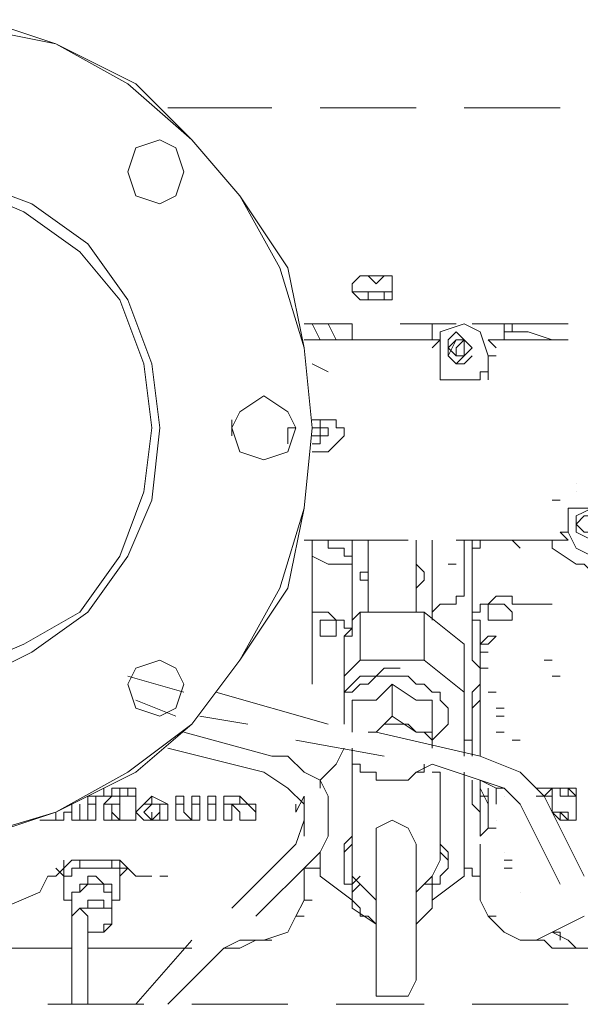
# Model space of a CAD drawing. Header units: millimetres. Extents: x 0 to 1151, y 0 to 297.
# Tile 52 of 93: x 349.74 to 352.7, y 131.43 to 136.63. Entities that reach past the tile are written whole.
import ezdxf

# ---------------------------------------------------------------- set-up
doc = ezdxf.new("R2010")
doc.units = ezdxf.units.MM
doc.header["$MEASUREMENT"] = 0
doc.layers.get('0').update_dxf_attribs({"linetype": 'CONTINUOUS'})

msp = doc.modelspace()

# ---------------------------------------------------------------- linework, layer by layer
at = {"color": 7, "linetype": 'Continuous', "lineweight": 20, "true_color": 0x000007}
for p, q in [((350.52, 136.1687), (351.0703, 136.1687)), ((351.3243, 136.1687), (351.8323, 136.1687)), ((352.0863, 136.1687), (352.5943, 136.1687)), ((351.5783, 135.2797), (351.663, 135.2797)), ((351.5783, 135.195), (351.5783, 135.1527)), ((351.663, 135.195), (351.663, 135.1527)), ((351.663, 135.1527), (351.5783, 135.1527)), ((351.2397, 135.0257), (351.4937, 135.0257)), ((351.3243, 134.941), (351.282, 135.0257)), ((351.3667, 135.0257), (351.409, 134.941)), ((351.4937, 134.941), (351.4937, 135.0257)), ((351.7477, 135.0257), (352.044, 135.0257)), ((351.917, 134.941), (351.917, 135.0257)), ((352.1287, 135.0257), (352.6367, 135.0257)), ((352.298, 135.0257), (352.298, 134.941)), ((352.298, 135.0257), (352.298, 134.941)), ((352.3403, 135.0257), (352.3403, 134.9833)), ((352.0017, 134.9833), (352.0017, 134.9833)), ((351.2397, 134.941), (351.9593, 134.941)), ((351.3667, 134.941), (351.409, 134.941)), ((351.409, 134.941), (351.409, 134.941)), ((351.409, 134.941), (351.4937, 134.941)), ((351.917, 134.8987), (351.9593, 134.941)), ((351.9593, 134.941), (351.9593, 134.941)), ((352.0863, 134.941), (352.0863, 134.8563)), ((352.2133, 134.941), (352.2557, 134.941)), ((352.2133, 134.941), (352.6367, 134.941)), ((352.2133, 134.941), (352.2557, 134.8987)), ((352.2133, 134.941), (352.2557, 134.941)), ((352.044, 134.8987), (352.044, 134.8987)), ((352.0863, 134.8987), (352.0863, 134.8987)), ((352.2557, 134.8987), (352.2557, 134.8987)), ((351.282, 134.814), (351.3667, 134.7717)), ((351.9593, 134.8563), (351.9593, 134.8563)), ((351.9593, 134.814), (351.9593, 134.8563)), ((351.9593, 134.7293), (351.9593, 134.8563)), ((352.0863, 134.814), (352.0863, 134.814)), ((352.2133, 134.8563), (352.2557, 134.8563)), ((352.2133, 134.8563), (352.2133, 134.7293)), ((351.9593, 134.7293), (351.9593, 134.7293)), ((352.1287, 134.7293), (352.0017, 134.7293)), ((350.8587, 134.5177), (350.8587, 134.433)), ((351.155, 134.4753), (351.1973, 134.4753)), ((351.155, 134.4753), (351.155, 134.433)), ((351.4513, 134.4753), (351.4513, 134.4753)), ((351.4513, 134.4753), (351.4513, 134.433)), ((352.679, 134.179), (352.679, 134.179)), ((352.679, 134.179), (352.679, 134.179)), ((352.679, 134.1367), (352.679, 134.1367)), ((352.552, 134.0943), (352.5943, 134.0943)), ((352.6367, 134.052), (352.6367, 134.052)), ((352.679, 134.052), (352.806, 134.052)), ((352.5943, 133.925), (352.6367, 133.925)), ((352.5943, 133.925), (352.6367, 133.925)), ((352.6367, 133.8827), (352.5943, 133.925)), ((352.6367, 133.925), (352.6367, 133.9673)), ((352.6367, 133.925), (352.6367, 133.925)), ((351.2397, 133.8827), (351.79, 133.8827)), ((351.282, 133.8827), (351.282, 133.417)), ((351.4937, 133.7557), (351.4937, 133.8827)), ((351.4937, 133.8827), (351.4937, 133.4593)), ((351.5783, 133.5017), (351.5783, 133.8827)), ((351.8323, 133.5017), (351.8323, 133.8827)), ((351.917, 133.798), (351.917, 133.8827)), ((351.917, 133.7133), (351.917, 133.8827)), ((352.044, 133.8827), (352.6367, 133.8827)), ((352.0863, 133.8827), (352.0863, 133.671)), ((352.6367, 133.8827), (352.6367, 133.8827)), ((352.6367, 133.8827), (352.6367, 133.8827)), ((351.282, 133.8403), (351.282, 133.8403)), ((352.1287, 133.29), (352.1287, 133.8403)), ((352.1287, 133.8403), (352.1287, 133.5017)), ((351.917, 133.5017), (351.917, 133.798)), ((351.3667, 133.7557), (351.409, 133.7557)), ((351.409, 133.7557), (351.4513, 133.7557)), ((351.4937, 133.7557), (351.4937, 133.417)), ((352.0017, 133.7557), (352.044, 133.7557)), ((351.917, 133.7133), (351.917, 133.5017)), ((352.0863, 133.6287), (352.0863, 133.6287)), ((351.282, 133.544), (351.282, 133.417)), ((352.5097, 133.544), (352.3827, 133.544)), ((352.5097, 133.544), (352.552, 133.544)), ((351.917, 133.5017), (351.917, 133.4593)), ((352.171, 133.417), (352.171, 133.4593)), ((351.282, 133.417), (351.282, 133.1207)), ((351.282, 133.417), (351.282, 133.417)), ((352.171, 133.417), (352.171, 133.3323)), ((351.4513, 133.3747), (351.4513, 133.3323)), ((352.2557, 133.3747), (352.2557, 133.3747)), ((351.4513, 133.2477), (351.4513, 133.3323)), ((352.0863, 132.7397), (352.0863, 133.3323)), ((352.171, 133.3323), (352.171, 133.29)), ((351.4513, 133.2053), (351.4513, 133.2477)), ((351.4513, 133.2477), (351.4513, 133.2053)), ((352.171, 133.29), (352.2133, 133.29)), ((352.5097, 133.2477), (352.552, 133.2477)), ((351.4513, 132.909), (351.4513, 133.2053)), ((351.7053, 133.2053), (351.7477, 133.2053)), ((352.171, 133.2053), (352.171, 133.2053)), ((352.171, 133.2053), (352.2133, 133.2053)), ((350.3083, 133.163), (350.6047, 133.0783)), ((352.552, 133.163), (352.5943, 133.163)), ((352.171, 133.1207), (352.171, 133.1207)), ((352.171, 133.036), (352.171, 133.1207)), ((350.774, 133.0783), (351.3667, 132.909)), ((352.0863, 133.0783), (352.0863, 132.7397)), ((352.2133, 133.0783), (352.2557, 133.0783)), ((350.3507, 133.036), (350.5623, 132.9513)), ((351.4937, 133.036), (351.4937, 132.9513)), ((351.4937, 133.036), (351.4937, 132.8667)), ((351.917, 132.9513), (351.917, 133.036)), ((352.0017, 132.9937), (352.0017, 132.9937)), ((352.0017, 132.9937), (352.0017, 132.9513)), ((352.1287, 133.036), (352.1287, 132.909)), ((352.171, 133.036), (352.171, 132.9937)), ((352.171, 132.7397), (352.171, 132.9937)), ((352.2557, 132.9937), (352.298, 132.9937)), ((350.6893, 132.9513), (350.9433, 132.909)), ((351.7053, 132.9513), (351.8323, 132.8667)), ((352.2557, 132.9513), (352.298, 132.9513)), ((351.4513, 132.909), (351.4513, 132.909)), ((351.4937, 132.909), (351.4937, 132.8667)), ((351.4937, 132.909), (351.4937, 132.909)), ((351.7053, 132.909), (351.7477, 132.909)), ((351.917, 132.909), (351.917, 132.909)), ((352.0863, 132.909), (352.0863, 132.7397)), ((352.1287, 132.7397), (352.1287, 132.909)), ((350.6047, 132.8667), (351.0703, 132.7397)), ((351.5783, 132.8667), (351.6207, 132.8667)), ((351.5783, 132.8667), (351.6207, 132.8667)), ((351.6207, 132.8667), (351.5783, 132.8667)), ((351.6207, 132.8667), (352.171, 132.7397)), ((351.917, 132.8667), (351.917, 132.782)), ((352.0863, 132.8243), (352.0863, 132.8667)), ((352.2557, 132.8667), (352.298, 132.8667)), ((351.1973, 132.8243), (351.663, 132.7397)), ((352.0863, 132.8243), (352.1287, 132.8243)), ((352.3403, 132.8243), (352.3827, 132.8243)), ((351.917, 132.6973), (351.8323, 132.655)), ((350.1813, 132.5703), (350.1813, 132.5703)), ((350.3083, 132.528), (350.3083, 132.5703)), ((350.3507, 132.5703), (350.3507, 132.401)), ((351.3243, 132.6127), (351.3243, 132.6127)), ((351.3243, 132.5703), (351.3243, 132.6127)), ((351.3243, 132.6127), (351.3243, 132.6127)), ((351.4937, 132.1893), (351.4937, 132.6127)), ((351.9593, 132.1893), (351.9593, 132.6127)), ((352.0863, 132.3587), (352.0863, 132.6127)), ((352.1287, 132.5703), (352.1287, 132.6127)), ((352.171, 132.3163), (352.171, 132.6127)), ((352.2557, 132.5703), (352.171, 132.6127)), ((352.171, 132.4433), (352.171, 132.5703)), ((352.2133, 132.4857), (352.171, 132.5703)), ((352.2133, 132.3587), (352.2133, 132.5703)), ((352.2557, 132.5703), (352.2557, 132.528)), ((352.2557, 132.5703), (352.298, 132.5703)), ((352.552, 132.5703), (352.4673, 132.5703)), ((352.5097, 132.5703), (352.552, 132.5703)), ((352.552, 132.5703), (352.5097, 132.528)), ((352.6367, 132.5703), (352.552, 132.5703)), ((352.552, 132.5703), (352.552, 132.5703)), ((352.6367, 132.5703), (352.6367, 132.528)), ((352.679, 132.528), (352.6367, 132.5703)), ((350.1813, 132.528), (350.139, 132.528)), ((350.139, 132.4857), (350.139, 132.528)), ((350.266, 132.528), (350.266, 132.528)), ((350.4353, 132.528), (350.4353, 132.4857)), ((350.5623, 132.528), (350.5623, 132.4857)), ((350.7317, 132.528), (350.774, 132.528)), ((350.7317, 132.528), (350.774, 132.528)), ((350.7317, 132.528), (350.7317, 132.528)), ((350.8163, 132.528), (350.901, 132.528)), ((351.1973, 132.4433), (351.2397, 132.528)), ((351.2397, 132.528), (351.2397, 132.3587)), ((352.171, 132.528), (352.2133, 132.528)), ((352.2557, 132.4857), (352.2557, 132.528)), ((352.298, 132.528), (352.298, 132.528)), ((352.552, 132.528), (352.4673, 132.528)), ((350.012, 132.4433), (350.012, 132.4857)), ((350.266, 132.4857), (350.266, 132.4857)), ((350.4353, 132.4857), (350.393, 132.4433)), ((350.393, 132.4857), (350.393, 132.4857)), ((350.4353, 132.4857), (350.4353, 132.4857)), ((350.901, 132.4433), (350.8587, 132.4857)), ((350.9433, 132.4857), (350.9857, 132.4857)), ((350.9433, 132.4857), (350.9433, 132.4857)), ((351.1973, 132.4857), (351.1973, 132.4433)), ((351.2397, 132.4433), (351.2397, 132.4857)), ((351.2397, 132.4857), (351.2397, 132.3587)), ((352.171, 132.4433), (352.1287, 132.4857)), ((352.171, 132.4433), (352.171, 132.4857)), ((352.3827, 132.4857), (352.5943, 132.0623)), ((349.9273, 132.4433), (349.9273, 132.4433)), ((349.9697, 132.4433), (350.012, 132.4433)), ((349.9697, 132.401), (349.9697, 132.4433)), ((350.0543, 132.4433), (350.0543, 132.4433)), ((350.0543, 132.4433), (350.0543, 132.4433)), ((350.2237, 132.4433), (350.266, 132.401)), ((350.266, 132.401), (350.2237, 132.4433)), ((350.2237, 132.4433), (350.266, 132.401)), ((350.393, 132.4433), (350.4353, 132.401)), ((350.4353, 132.4433), (350.4353, 132.4433)), ((350.6047, 132.4433), (350.647, 132.401)), ((351.1973, 132.4433), (351.1973, 132.4433)), ((349.9697, 132.401), (349.8427, 132.401)), ((349.8427, 132.401), (349.8427, 132.401)), ((349.8427, 132.401), (349.885, 132.401)), ((349.885, 132.401), (349.9273, 132.401)), ((349.885, 132.401), (349.9273, 132.401)), ((350.139, 132.401), (350.0543, 132.401)), ((350.266, 132.401), (350.266, 132.401)), ((350.4353, 132.401), (350.4777, 132.401)), ((350.6893, 132.401), (350.6047, 132.401)), ((352.2557, 132.401), (352.2557, 132.401)), ((352.5943, 132.401), (352.679, 132.401)), ((352.679, 132.401), (352.6367, 132.401)), ((351.2397, 132.3163), (351.2397, 132.3587)), ((352.171, 132.3163), (352.2133, 132.3587)), ((352.2133, 132.3587), (352.2557, 132.3587)), ((351.1973, 132.274), (350.8587, 131.9353)), ((351.6207, 132.274), (351.6207, 131.5543)), ((351.8323, 131.5543), (351.8323, 132.274)), ((352.171, 132.02), (352.171, 132.274)), ((352.298, 132.2317), (352.298, 132.2317)), ((349.9697, 132.1893), (349.9697, 132.1047)), ((350.0543, 132.147), (350.0543, 132.1893)), ((350.2237, 132.1893), (350.2237, 132.147)), ((351.4513, 132.1893), (351.4513, 132.1893)), ((352.0017, 132.1893), (352.0017, 132.1893)), ((352.298, 132.1893), (352.3403, 132.1893)), ((349.8427, 132.02), (349.885, 132.1047)), ((349.885, 132.1047), (349.9273, 132.1047)), ((349.885, 132.1047), (349.9273, 132.1047)), ((349.9273, 132.1047), (349.885, 132.1047)), ((349.885, 132.1047), (349.9273, 132.1047)), ((349.9697, 132.1047), (349.9273, 132.147)), ((349.9697, 132.147), (349.9697, 132.147)), ((349.9697, 132.147), (349.9697, 132.147)), ((349.9697, 131.9777), (349.9697, 132.147)), ((349.9697, 132.1047), (349.9697, 131.9777)), ((350.2237, 132.147), (350.0543, 132.147)), ((350.3083, 132.147), (350.266, 132.147)), ((350.266, 132.147), (350.3083, 132.147)), ((350.266, 131.9777), (350.266, 132.1047)), ((350.3507, 132.1047), (350.393, 132.1047)), ((350.393, 132.1047), (350.4353, 132.1047)), ((350.52, 132.1047), (350.4777, 132.1047)), ((351.2397, 132.147), (351.2397, 131.9777)), ((351.3243, 132.147), (351.2397, 132.147)), ((351.3243, 132.147), (351.3243, 132.147)), ((351.4937, 132.1047), (351.4937, 132.0623)), ((351.4937, 132.0623), (351.536, 132.1047)), ((351.917, 131.9777), (352.0863, 132.1047)), ((351.917, 132.1047), (351.917, 131.9777)), ((351.917, 132.1047), (351.917, 132.0623)), ((352.298, 132.147), (352.3403, 132.147)), ((349.8427, 132.02), (349.8427, 132.02)), ((349.8427, 132.02), (349.8427, 132.02)), ((350.0543, 132.02), (350.0543, 132.02)), ((350.2237, 132.02), (350.2237, 132.02)), ((352.171, 132.02), (352.171, 131.9777)), ((352.3827, 132.02), (352.3827, 132.02)), ((349.9697, 131.9777), (350.012, 131.9777)), ((350.012, 131.893), (350.012, 131.9777)), ((350.2237, 131.9777), (350.266, 131.9777)), ((350.2237, 131.893), (350.2237, 131.9777)), ((351.2397, 131.9777), (351.282, 131.9777)), ((351.4937, 131.9353), (351.4937, 131.9777)), ((351.917, 131.9777), (351.917, 131.9353)), ((351.917, 131.9353), (351.8323, 131.8507)), ((350.012, 131.4273), (350.012, 131.893)), ((350.0967, 131.4273), (350.0967, 131.893)), ((351.1973, 131.893), (351.2397, 131.893)), ((352.2133, 131.893), (352.2557, 131.893)), ((352.7213, 131.893), (352.4673, 131.766)), ((352.5943, 131.766), (352.5943, 131.8083)), ((350.647, 131.766), (350.3507, 131.4273)), ((351.028, 131.766), (351.0703, 131.766)), ((352.3827, 131.766), (352.425, 131.766)), ((349.6733, 131.7237), (350.012, 131.7237)), ((350.0967, 131.7237), (350.139, 131.7237)), ((350.647, 131.7237), (350.139, 131.7237)), ((350.8163, 131.7237), (350.52, 131.4273)), ((352.679, 131.7237), (352.7637, 131.7237)), ((350.393, 131.4273), (349.885, 131.4273)), ((351.155, 131.4273), (350.647, 131.4273)), ((351.8747, 131.4273), (351.409, 131.4273)), ((352.6367, 131.4273), (352.1287, 131.4273))]:
    msp.add_line(p, q, dxfattribs=at)
for points in [[(349.5463, 132.3163), (349.9273, 132.4433), (350.3507, 132.655), (350.647, 132.909), (350.901, 133.2477), (351.155, 133.6287), (351.2397, 134.052), (351.282, 134.4753), (351.2397, 134.8987), (351.155, 135.322), (350.901, 135.703), (350.647, 135.9993), (350.3507, 136.2957), (349.9273, 136.5073), (349.5463, 136.6343)], [(349.504, 132.3163), (349.9273, 132.4433), (350.3083, 132.655), (350.647, 132.909), (350.901, 133.2477), (351.1127, 133.6287), (351.2397, 134.052), (351.282, 134.4753), (351.2397, 134.8987), (351.1127, 135.322), (350.901, 135.703), (350.647, 135.9993), (350.3083, 136.2957), (349.9273, 136.5073), (349.504, 136.592)], [(351.5783, 135.2797), (351.536, 135.2797), (351.4937, 135.2373), (351.4937, 135.195), (351.536, 135.1527), (351.5783, 135.1527)], [(351.536, 135.2797), (351.5783, 135.2797), (351.6207, 135.2373), (351.663, 135.2797)], [(351.663, 135.1527), (351.7053, 135.1527), (351.7053, 135.195), (351.7053, 135.2373), (351.7053, 135.2797), (351.663, 135.2797)], [(351.4937, 135.2373), (351.4937, 135.195), (351.536, 135.195), (351.5783, 135.195), (351.663, 135.195), (351.7053, 135.195), (351.7053, 135.2373)], [(352.2133, 134.8563), (352.171, 134.9833), (352.0863, 135.0257), (351.9593, 134.9833), (351.9593, 134.8563)], [(352.6367, 134.941), (352.552, 134.941), (352.425, 134.9833), (352.3403, 134.9833), (352.298, 134.9833), (352.298, 134.941)], [(352.0863, 134.941), (352.044, 134.941), (352.0017, 134.8563)], [(352.1287, 134.8987), (352.0863, 134.941), (352.044, 134.8987), (352.044, 134.8563)], [(351.9593, 134.814), (351.9593, 134.7717), (351.9593, 134.7293), (352.0017, 134.7293)], [(352.044, 134.814), (352.0863, 134.814), (352.1287, 134.8563)], [(352.044, 134.814), (352.0863, 134.814), (352.1287, 134.8563)], [(352.1287, 134.7293), (352.171, 134.7293), (352.171, 134.7717), (352.2133, 134.7717), (352.2133, 134.814)], [(351.282, 134.433), (351.3243, 134.433), (351.3667, 134.433), (351.3667, 134.4753), (351.3243, 134.4753), (351.3243, 134.5177), (351.282, 134.5177)], [(351.282, 134.433), (351.3243, 134.433), (351.3243, 134.4753), (351.3243, 134.5177), (351.282, 134.5177)], [(351.409, 134.3907), (351.4513, 134.433), (351.4513, 134.4753), (351.409, 134.4753), (351.409, 134.5177), (351.3667, 134.5177), (351.3243, 134.5177), (351.282, 134.5177)], [(351.1973, 134.4753), (351.155, 134.4753), (351.155, 134.3907)], [(351.282, 134.3907), (351.3243, 134.3907), (351.3243, 134.433), (351.3667, 134.433), (351.3243, 134.433), (351.3243, 134.4753), (351.282, 134.4753)], [(351.409, 134.3907), (351.3667, 134.3483), (351.282, 134.3483)], [(352.6367, 133.925), (352.6367, 134.052), (352.679, 134.052)], [(352.6367, 134.052), (352.6367, 134.0097), (352.6367, 133.9673)], [(352.6367, 133.925), (352.679, 133.8403), (352.7637, 133.798), (352.8907, 133.8403), (352.933, 133.925)], [(351.3243, 133.8827), (351.3667, 133.8827), (351.3667, 133.8403), (351.409, 133.8403)], [(352.171, 133.8827), (352.171, 133.8403), (352.1287, 133.8403)], [(352.298, 133.8827), (352.3403, 133.8827), (352.3827, 133.8403)], [(352.5097, 133.8827), (352.552, 133.8827), (352.552, 133.8403), (352.679, 133.7557), (352.7213, 133.7557), (352.7637, 133.7133), (352.806, 133.7133), (352.8907, 133.7133), (352.933, 133.7133), (352.9753, 133.7133)], [(351.282, 133.8403), (351.282, 133.798), (351.3667, 133.7557)], [(351.4937, 133.7557), (351.4937, 133.798), (351.4513, 133.798), (351.4513, 133.8403), (351.409, 133.8403)], [(351.4513, 133.7557), (351.4937, 133.7557), (351.4937, 133.417)], [(351.5783, 133.7557), (351.5783, 133.7133), (351.536, 133.7133), (351.536, 133.671), (351.5783, 133.671), (351.5783, 133.6287)], [(351.8323, 133.6287), (351.8747, 133.671), (351.8747, 133.7133), (351.8323, 133.7557)], [(351.917, 133.5017), (351.9593, 133.544), (352.0017, 133.544), (352.044, 133.544), (352.044, 133.5863), (352.0863, 133.5863), (352.0863, 133.6287), (352.0863, 133.671)], [(351.282, 133.5863), (351.282, 133.544), (351.282, 133.5017), (351.3243, 133.5017), (351.3667, 133.5017), (351.409, 133.4593)], [(352.3403, 133.5863), (352.2557, 133.5863), (352.2133, 133.544), (352.171, 133.544), (352.171, 133.5017), (352.1287, 133.5017), (352.1287, 133.4593), (352.171, 133.4593)], [(352.3403, 133.5863), (352.3403, 133.544), (352.3827, 133.544)], [(351.4513, 133.3747), (351.4937, 133.417), (351.4513, 133.417), (351.4513, 133.4593), (351.409, 133.4593)], [(351.4513, 133.163), (351.536, 133.2477), (351.536, 133.5017)], [(351.4937, 133.4593), (351.536, 133.5017), (351.8747, 133.5017), (352.0863, 133.3323)], [(351.536, 133.2477), (351.8747, 133.2477), (351.8747, 133.5017)], [(351.4513, 133.3323), (351.4513, 133.3747), (351.4937, 133.3747), (351.4937, 133.417)], [(352.2557, 133.3747), (352.2133, 133.3747), (352.171, 133.3323)], [(352.2557, 133.3747), (352.2133, 133.3323), (352.171, 133.3323), (352.171, 132.9937)], [(351.8747, 133.2477), (352.0863, 133.0783), (352.0863, 133.3323)], [(352.1287, 133.29), (352.1287, 133.2477), (352.171, 133.2053)], [(351.7053, 133.2053), (351.663, 133.2053), (351.6207, 133.163), (351.5783, 133.163), (351.536, 133.163), (351.4937, 133.1207), (351.4513, 133.0783)], [(351.917, 132.8243), (351.9593, 132.8667), (352.0017, 132.909), (352.0017, 132.9513), (352.0017, 132.9937), (351.9593, 133.036), (351.9593, 133.0783), (351.917, 133.0783), (351.8747, 133.1207), (351.8323, 133.1207), (351.79, 133.163), (351.7477, 133.163), (351.7053, 133.163), (351.6207, 133.163), (351.5783, 133.1207), (351.536, 133.1207), (351.4937, 133.0783), (351.4513, 133.0783), (351.4513, 133.036)], [(351.7053, 133.1207), (351.6207, 133.036), (351.4937, 133.036)], [(351.6207, 132.8667), (351.7053, 132.9513), (351.7053, 133.1207)], [(351.917, 133.036), (351.8323, 133.036), (351.7053, 133.1207)], [(352.171, 133.1207), (352.1287, 133.0783), (352.1287, 133.036)], [(351.8323, 132.8667), (351.917, 132.8667), (351.917, 133.036)], [(352.171, 133.036), (352.1287, 132.9937), (352.1287, 132.909)], [(351.917, 132.782), (351.917, 132.8243), (351.8747, 132.8667), (351.8323, 132.8667), (351.79, 132.909), (351.7477, 132.909), (351.7053, 132.909), (351.663, 132.909), (351.6207, 132.8667)], [(351.917, 132.8243), (351.917, 132.8667), (351.917, 132.909)], [(350.52, 132.782), (351.028, 132.655), (351.155, 132.5703), (351.2397, 132.4857), (351.2397, 132.401), (351.1973, 132.274)], [(351.4513, 132.782), (351.409, 132.6973), (351.3243, 132.6127)], [(351.4937, 132.782), (351.4937, 132.6973), (351.536, 132.6973), (351.536, 132.655), (351.6207, 132.655), (351.6207, 132.6127), (351.663, 132.6127), (351.7053, 132.6127), (351.7477, 132.6127), (351.79, 132.6127), (351.8323, 132.655)], [(351.0703, 132.7397), (351.155, 132.7397), (351.2397, 132.655), (351.3243, 132.6127), (351.3667, 132.528), (351.3667, 132.4433), (351.3667, 132.3163), (351.3243, 132.2317), (351.282, 132.1893), (350.9857, 131.893)], [(352.171, 132.7397), (352.3827, 132.655), (352.5097, 132.528), (352.7213, 132.1047)], [(351.536, 132.6973), (351.4937, 132.6973), (351.4937, 132.655), (351.4937, 132.6127)], [(351.8323, 132.655), (351.8747, 132.655), (351.8747, 132.6973)], [(351.917, 132.6973), (352.171, 132.6127), (352.298, 132.5703), (352.3827, 132.4857)], [(351.9593, 132.6127), (351.9593, 132.655), (351.917, 132.655)], [(352.0863, 132.655), (352.0863, 132.1047), (352.0863, 132.3587)], [(350.1813, 132.5703), (350.1813, 132.528), (350.2237, 132.528)], [(350.2237, 132.5703), (350.2237, 132.528), (350.266, 132.528), (350.2237, 132.528), (350.266, 132.528)], [(350.2237, 132.528), (350.2237, 132.5703), (350.266, 132.5703)], [(350.2237, 132.528), (350.266, 132.528), (350.2237, 132.528), (350.2237, 132.5703)], [(350.2237, 132.528), (350.266, 132.528), (350.266, 132.5703)], [(350.266, 132.528), (350.266, 132.5703), (350.3507, 132.5703)], [(352.171, 132.4433), (352.1287, 132.4857), (352.1287, 132.5703)], [(352.6367, 132.5703), (352.552, 132.5703), (352.552, 132.528)], [(352.6367, 132.5703), (352.679, 132.5703), (352.679, 132.528)], [(350.0967, 132.4857), (350.0967, 132.528), (350.139, 132.528), (350.139, 132.4857)], [(350.1813, 132.4433), (350.1813, 132.4857), (350.2237, 132.528)], [(350.3507, 132.528), (350.266, 132.528), (350.266, 132.4857), (350.1813, 132.4857), (350.1813, 132.4433)], [(350.2237, 132.528), (350.266, 132.528), (350.2237, 132.528), (350.266, 132.528), (350.2237, 132.528), (350.266, 132.528)], [(350.3507, 132.4433), (350.393, 132.4857), (350.4353, 132.528), (350.52, 132.4857), (350.52, 132.4433)], [(350.4353, 132.528), (350.4353, 132.4857), (350.52, 132.4857), (350.52, 132.4433)], [(350.5623, 132.4857), (350.5623, 132.528), (350.6047, 132.528), (350.6047, 132.4857)], [(350.647, 132.4857), (350.647, 132.528), (350.6893, 132.528), (350.6893, 132.4857)], [(350.7317, 132.528), (350.774, 132.528), (350.774, 132.4857)], [(350.774, 132.401), (350.7317, 132.401), (350.7317, 132.528), (350.774, 132.528)], [(350.8163, 132.528), (350.8163, 132.4857), (350.901, 132.4857), (350.901, 132.528)], [(350.901, 132.528), (350.9433, 132.4857), (350.9857, 132.4857), (350.9857, 132.4433)], [(351.2397, 132.4433), (351.2397, 132.4857), (351.2397, 132.528)], [(352.5097, 132.528), (352.552, 132.528), (352.552, 132.4433)], [(352.679, 132.401), (352.679, 132.528), (352.6367, 132.528)], [(350.139, 132.401), (350.139, 132.4857), (350.0967, 132.4857), (350.0967, 132.401), (350.0543, 132.401), (350.0543, 132.4433), (350.0543, 132.4857)], [(350.266, 132.4857), (350.2237, 132.4857), (350.2237, 132.4433)], [(350.3507, 132.401), (350.266, 132.401), (350.266, 132.4857)], [(350.3507, 132.4433), (350.393, 132.4857), (350.4353, 132.4857)], [(350.4777, 132.4433), (350.4777, 132.4857), (350.4353, 132.4857)], [(350.6893, 132.401), (350.6893, 132.4857), (350.647, 132.4857), (350.647, 132.401), (350.6047, 132.4433), (350.6047, 132.4857), (350.5623, 132.4857), (350.5623, 132.4433)], [(350.774, 132.401), (350.774, 132.4857), (350.7317, 132.4857)], [(350.8163, 132.4857), (350.8163, 132.401), (350.8587, 132.401), (350.8587, 132.4857)], [(350.901, 132.4857), (350.9433, 132.4857), (350.9857, 132.4433)], [(349.9273, 132.4433), (349.9273, 132.401), (349.8427, 132.401)], [(350.0543, 132.401), (350.012, 132.401), (350.012, 132.4433)], [(350.0543, 132.4433), (350.0543, 132.401), (350.0967, 132.401)], [(350.266, 132.401), (350.1813, 132.401), (350.1813, 132.4433)], [(350.2237, 132.4433), (350.2237, 132.401), (350.266, 132.401)], [(350.4353, 132.401), (350.393, 132.401), (350.3507, 132.4433)], [(350.4777, 132.4433), (350.4353, 132.401), (350.393, 132.4433)], [(350.52, 132.4433), (350.52, 132.401), (350.4353, 132.401)], [(350.4353, 132.401), (350.4777, 132.401), (350.4777, 132.4433)], [(350.4353, 132.4433), (350.4353, 132.401), (350.4777, 132.401)], [(350.6047, 132.401), (350.5623, 132.401), (350.5623, 132.4433)], [(350.901, 132.4433), (350.901, 132.401), (350.9857, 132.401), (350.9857, 132.4433)], [(352.552, 132.4433), (352.6367, 132.4433), (352.6367, 132.401)], [(351.8323, 132.274), (351.79, 132.3587), (351.7053, 132.401), (351.6207, 132.3587), (351.6207, 132.274)], [(351.4937, 132.3163), (351.4513, 132.274), (351.4513, 132.2317), (351.4513, 132.1893)], [(352.0017, 132.1893), (352.0017, 132.2317), (351.9593, 132.274), (351.9593, 132.3163)], [(351.4937, 132.274), (351.4513, 132.2317), (351.4513, 132.1893), (351.4513, 132.1047), (351.4513, 132.0623), (351.4937, 132.0623), (351.4937, 132.1047)], [(351.917, 132.0623), (351.9593, 132.0623), (351.9593, 132.1047), (352.0017, 132.147), (352.0017, 132.1893), (351.9593, 132.2317), (351.9593, 132.274)], [(351.4937, 131.9777), (351.3243, 132.1047), (351.3243, 132.2317), (351.3243, 132.1047)], [(350.393, 132.1047), (350.3507, 132.1047), (350.266, 132.1893), (350.139, 132.1893), (350.012, 132.1893), (349.9273, 132.1047)], [(350.266, 132.1893), (350.266, 132.1047), (350.3083, 132.147)], [(351.4937, 132.1893), (351.4937, 132.1047), (351.536, 132.0623)], [(351.8747, 132.0623), (351.917, 132.1047), (351.9593, 132.1893)], [(350.0543, 132.147), (350.012, 132.147), (350.012, 132.1047), (349.9697, 132.1047)], [(350.2237, 132.02), (350.2237, 132.0623), (350.1813, 132.0623), (350.139, 132.1047), (350.0967, 132.1047), (350.0967, 132.0623), (350.0543, 132.0623), (350.0543, 132.02)], [(350.266, 132.1047), (350.266, 132.147), (350.2237, 132.147)], [(352.171, 132.1047), (352.1287, 132.1047), (352.1287, 132.147), (352.0863, 132.147)], [(350.2237, 131.9777), (350.2237, 132.02), (350.1813, 132.02), (350.1813, 132.0623), (350.139, 132.0623), (350.0967, 132.0623), (350.0543, 132.02), (350.012, 132.02), (350.012, 131.9777)], [(351.6207, 131.8507), (351.4937, 131.9353), (351.4937, 132.0623), (351.4937, 131.9777)], [(351.536, 132.0623), (351.4937, 132.02), (351.4937, 131.9777), (351.536, 131.9353), (351.536, 131.893), (351.5783, 131.893), (351.6207, 131.8507)], [(351.6207, 131.9777), (351.5783, 132.02), (351.536, 132.0623)], [(351.8747, 132.0623), (351.8323, 132.02), (351.8323, 131.9777)], [(351.8323, 131.8507), (351.8747, 131.893), (351.917, 131.9353), (351.917, 131.9777), (351.917, 132.02), (351.917, 132.0623), (351.8747, 132.0623)], [(349.8427, 132.02), (349.5463, 131.893), (349.2923, 131.766)], [(350.0967, 131.8083), (350.1813, 131.8083), (350.2237, 131.8507), (350.2237, 131.893), (350.2237, 131.9353), (350.1813, 131.9353), (350.1813, 131.9777), (350.139, 131.9777), (350.0967, 131.9777), (350.0967, 131.9353), (350.0543, 131.9353), (350.012, 131.893)], [(351.155, 131.8083), (351.1973, 131.893), (351.2397, 131.9777)], [(352.298, 131.8083), (352.2133, 131.893), (352.171, 131.9777)], [(350.0967, 131.893), (350.0543, 131.9353), (350.012, 131.893)], [(350.0967, 131.8083), (350.1813, 131.8083), (350.1813, 131.8507), (350.2237, 131.8507), (350.2237, 131.893), (350.2237, 131.9353), (350.1813, 131.9353), (350.139, 131.9353), (350.0967, 131.9353), (350.0543, 131.9353)], [(351.155, 131.8083), (351.028, 131.766), (350.901, 131.766), (350.8163, 131.7237)], [(352.298, 131.8083), (352.3827, 131.766), (352.4673, 131.766)], [(352.552, 131.8083), (352.6367, 131.766), (352.679, 131.7237)], [(350.8163, 131.7237), (350.901, 131.7237), (350.9857, 131.766)], [(352.4673, 131.766), (352.5097, 131.766), (352.552, 131.7237), (352.679, 131.7237)], [(351.6207, 131.5543), (351.6207, 131.4697), (351.7053, 131.4697), (351.79, 131.4697), (351.8323, 131.5543)]]:
    msp.add_lwpolyline(points, dxfattribs=at)
for points in [[(350.6047, 135.83), (350.5623, 135.957), (350.4777, 135.9993), (350.3507, 135.957), (350.3083, 135.83), (350.3507, 135.703), (350.4777, 135.6607), (350.5623, 135.703)], [(350.4777, 134.4753), (350.4353, 134.814), (350.3083, 135.1527), (350.0967, 135.449), (349.8003, 135.6607), (349.4617, 135.7877), (349.123, 135.83), (348.742, 135.7877), (348.4033, 135.6607), (348.107, 135.449), (347.8953, 135.1527), (347.7683, 134.814), (347.726, 134.4753), (347.7683, 134.0943), (347.8953, 133.798), (348.107, 133.5017), (348.4033, 133.29), (348.742, 133.1207), (349.123, 133.0783), (349.4617, 133.1207), (349.8003, 133.29), (350.0967, 133.5017), (350.3083, 133.798), (350.4353, 134.0943)], [(350.4353, 134.4753), (350.393, 134.814), (350.266, 135.1527), (350.0543, 135.4067), (349.758, 135.6183), (349.4617, 135.7453), (349.123, 135.7877), (348.742, 135.7453), (348.4033, 135.6183), (348.1493, 135.4067), (347.9377, 135.1527), (347.8107, 134.814), (347.7683, 134.4753), (347.8107, 134.1367), (347.9377, 133.798), (348.1493, 133.5017), (348.4033, 133.3323), (348.742, 133.2053), (349.123, 133.1207), (349.4617, 133.2053), (349.758, 133.3323), (350.0543, 133.5017), (350.266, 133.798), (350.393, 134.1367)], [(351.2397, 135.0257), (351.282, 135.0257)], [(352.1287, 134.8987), (352.0863, 134.941), (352.044, 134.9833), (352.0017, 134.941), (352.0017, 134.8987), (352.0017, 134.8563), (352.044, 134.814), (352.0863, 134.8563), (352.1287, 134.8987), (352.0863, 134.941), (352.044, 134.941), (352.0017, 134.8987), (352.044, 134.8563), (352.0863, 134.8563)], [(351.1973, 134.4753), (351.155, 134.56), (351.028, 134.6447), (350.901, 134.56), (350.8587, 134.4753), (350.901, 134.3483), (351.028, 134.306), (351.155, 134.3483)], [(352.806, 133.9673), (352.806, 134.0097), (352.7637, 134.052), (352.679, 134.0097), (352.679, 133.9673), (352.679, 133.925), (352.7637, 133.8827), (352.806, 133.925), (352.806, 133.9673), (352.7637, 134.0097), (352.7213, 134.0097), (352.679, 133.9673), (352.7213, 133.925), (352.7637, 133.925)], [(352.1287, 133.8403), (352.1287, 133.8827)], [(352.2133, 133.5017), (352.2133, 133.4593), (352.2557, 133.4593), (352.298, 133.4593), (352.3403, 133.4593), (352.3403, 133.5017), (352.298, 133.544), (352.2557, 133.544), (352.2133, 133.544)], [(351.3243, 133.417), (351.3243, 133.3747), (351.3667, 133.3747), (351.409, 133.3747), (351.409, 133.417), (351.409, 133.4593), (351.3667, 133.4593), (351.3243, 133.4593)], [(350.6047, 133.1207), (350.5623, 133.2053), (350.4777, 133.2477), (350.3507, 133.2053), (350.3083, 133.1207), (350.3507, 132.9937), (350.4777, 132.9513), (350.5623, 132.9937)], [(352.6367, 132.401), (352.5943, 132.4433), (352.5943, 132.401), (352.552, 132.4433), (352.552, 132.5703), (352.5943, 132.5703), (352.5943, 132.528), (352.679, 132.528), (352.679, 132.401), (352.5943, 132.401)], [(350.0967, 132.528), (350.139, 132.528)], [(350.139, 132.528), (350.1813, 132.528), (350.139, 132.528), (350.1813, 132.528)], [(352.552, 131.8083), (352.5943, 131.8083)]]:
    msp.add_lwpolyline(points, close=True, dxfattribs=at)

doc.saveas('drawing.dxf')
